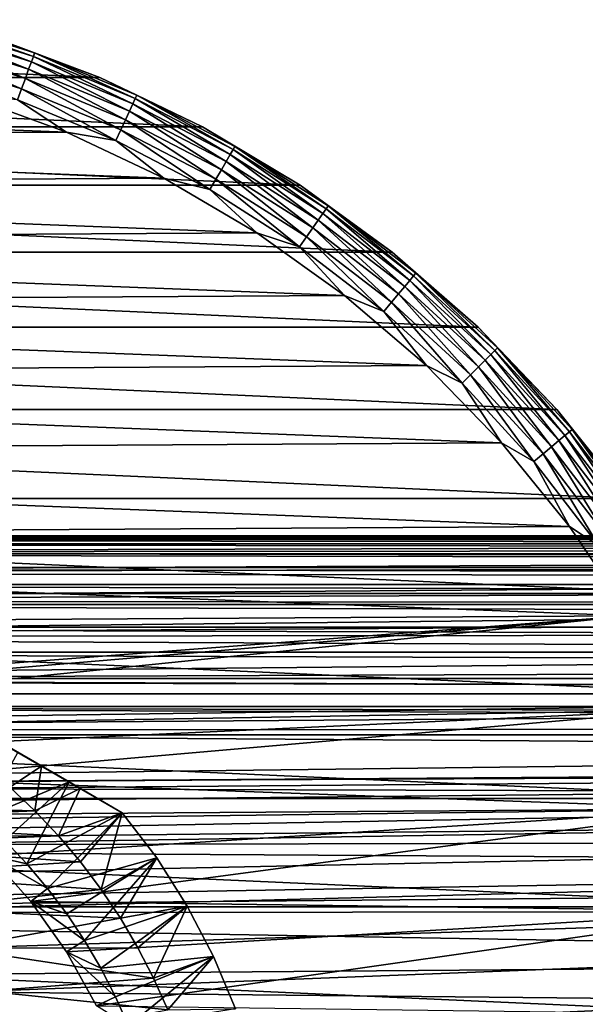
# Model space of a CAD drawing. Header units: millimetres. Extents: x -105 to 105, y -92 to 30.
# Tile 22 of 247: x -65 to -52, y 6 to 29. Entities that reach past the tile are written whole.
import ezdxf

# ---------------------------------------------------------------- set-up
doc = ezdxf.new("R2010")
doc.units = ezdxf.units.MM
doc.header["$LTSCALE"] = 59.53398
for name, color, linetype in [('114', 7, 'CONTINUOUS'), ('115', 7, 'CONTINUOUS'), ('118', 7, 'CONTINUOUS'), ('119', 7, 'CONTINUOUS'), ('120', 7, 'CONTINUOUS'), ('121', 7, 'CONTINUOUS'), ('122', 7, 'CONTINUOUS'), ('123', 7, 'CONTINUOUS'), ('124', 7, 'CONTINUOUS'), ('133', 7, 'CONTINUOUS'), ('163', 7, 'CONTINUOUS'), ('63', 7, 'CONTINUOUS'), ('65', 7, 'CONTINUOUS'), ('66', 7, 'CONTINUOUS'), ('93', 7, 'CONTINUOUS')]:
    doc.layers.add(name, color=color, linetype=linetype)

msp = doc.modelspace()

# ---------------------------------------------------------------- linework, layer by layer
at = {"layer": '114', "color": 7, "linetype": 'CONTINUOUS'}
for points in [[(-84.271, 28.532, -58.95), (-63.209, 27.586, -58.95), (-86.791, 27.586, -58.95), (-84.271, 28.532, -58.95)], [(-65.729, 28.532, -58.95), (-63.209, 27.586, -58.95), (-84.271, 28.532, -58.95), (-65.729, 28.532, -58.95)], [(-86.791, 27.586, -58.95), (-60.784, 26.418, -58.95), (-89.216, 26.418, -58.95), (-86.791, 27.586, -58.95)], [(-63.209, 27.586, -58.95), (-60.784, 26.418, -58.95), (-86.791, 27.586, -58.95), (-63.209, 27.586, -58.95)], [(-89.216, 26.418, -58.95), (-58.473, 25.037, -58.95), (-91.527, 25.037, -58.95), (-89.216, 26.418, -58.95)], [(-60.784, 26.418, -58.95), (-58.473, 25.037, -58.95), (-89.216, 26.418, -58.95), (-60.784, 26.418, -58.95)], [(-91.527, 25.037, -58.95), (-56.295, 23.455, -58.95), (-93.705, 23.455, -58.95), (-91.527, 25.037, -58.95)], [(-58.473, 25.037, -58.95), (-56.295, 23.455, -58.95), (-91.527, 25.037, -58.95), (-58.473, 25.037, -58.95)], [(-93.705, 23.455, -58.95), (-54.268, 21.684, -58.95), (-95.732, 21.684, -58.95), (-93.705, 23.455, -58.95)], [(-56.295, 23.455, -58.95), (-54.268, 21.684, -58.95), (-93.705, 23.455, -58.95), (-56.295, 23.455, -58.95)], [(-95.732, 21.684, -58.95), (-52.408, 19.738, -58.95), (-97.592, 19.738, -58.95), (-95.732, 21.684, -58.95)], [(-54.268, 21.684, -58.95), (-52.408, 19.738, -58.95), (-95.732, 21.684, -58.95), (-54.268, 21.684, -58.95)], [(-97.592, 19.738, -58.95), (-50.73, 17.634, -58.95), (-99.27, 17.634, -58.95), (-97.592, 19.738, -58.95)], [(-52.408, 19.738, -58.95), (-50.73, 17.634, -58.95), (-97.592, 19.738, -58.95), (-52.408, 19.738, -58.95)], [(-99.27, 17.634, -58.95), (-49.247, 15.387, -58.95), (-100.753, 15.387, -58.95), (-99.27, 17.634, -58.95)], [(-50.73, 17.634, -58.95), (-49.247, 15.387, -58.95), (-99.27, 17.634, -58.95), (-50.73, 17.634, -58.95)], [(-100.753, 15.387, -58.95), (-47.971, 13.016, -58.95), (-102.029, 13.016, -58.95), (-100.753, 15.387, -58.95)], [(-49.247, 15.387, -58.95), (-47.971, 13.016, -58.95), (-100.753, 15.387, -58.95), (-49.247, 15.387, -58.95)], [(-102.029, 13.016, -58.95), (-46.913, 10.541, -58.95), (-103.087, 10.541, -58.95), (-102.029, 13.016, -58.95)], [(-47.971, 13.016, -58.95), (-46.913, 10.541, -58.95), (-102.029, 13.016, -58.95), (-47.971, 13.016, -58.95)], [(-103.087, 10.541, -58.95), (-46.081, 7.981, -58.95), (-103.919, 7.981, -58.95), (-103.087, 10.541, -58.95)], [(-46.913, 10.541, -58.95), (-46.081, 7.981, -58.95), (-103.087, 10.541, -58.95), (-46.913, 10.541, -58.95)], [(-103.919, 7.981, -58.95), (-45.482, 5.356, -58.95), (-104.518, 5.356, -58.95), (-103.919, 7.981, -58.95)], [(-46.081, 7.981, -58.95), (-45.482, 5.356, -58.95), (-103.919, 7.981, -58.95), (-46.081, 7.981, -58.95)]]:
    msp.add_3dface(points, dxfattribs=at)
at = {"layer": '115', "color": 7, "linetype": 'CONTINUOUS'}
for points in [[(-83.937, 27.062, -39.95), (-86.318, 26.156, -39.95), (-63.996, 26.29, -39.95), (-83.937, 27.062, -39.95)], [(-66.388, 27.168, -39.95), (-83.937, 27.062, -39.95), (-63.996, 26.29, -39.95), (-66.388, 27.168, -39.95)], [(-86.318, 26.156, -39.95), (-88.609, 25.041, -39.95), (-61.692, 25.202, -39.95), (-86.318, 26.156, -39.95)], [(-63.996, 26.29, -39.95), (-86.318, 26.156, -39.95), (-61.692, 25.202, -39.95), (-63.996, 26.29, -39.95)], [(-61.692, 25.202, -39.95), (-88.609, 25.041, -39.95), (-59.495, 23.913, -39.95), (-61.692, 25.202, -39.95)], [(-88.609, 25.041, -39.95), (-90.791, 23.725, -39.95), (-59.495, 23.913, -39.95), (-88.609, 25.041, -39.95)], [(-59.495, 23.913, -39.95), (-90.791, 23.725, -39.95), (-57.421, 22.433, -39.95), (-59.495, 23.913, -39.95)], [(-90.791, 23.725, -39.95), (-92.847, 22.22, -39.95), (-57.421, 22.433, -39.95), (-90.791, 23.725, -39.95)], [(-57.421, 22.433, -39.95), (-92.847, 22.22, -39.95), (-55.488, 20.774, -39.95), (-57.421, 22.433, -39.95)], [(-92.847, 22.22, -39.95), (-94.76, 20.538, -39.95), (-55.488, 20.774, -39.95), (-92.847, 22.22, -39.95)], [(-55.488, 20.774, -39.95), (-94.76, 20.538, -39.95), (-53.711, 18.948, -39.95), (-55.488, 20.774, -39.95)], [(-94.76, 20.538, -39.95), (-96.515, 18.691, -39.95), (-53.711, 18.948, -39.95), (-94.76, 20.538, -39.95)], [(-53.711, 18.948, -39.95), (-96.515, 18.691, -39.95), (-52.104, 16.971, -39.95), (-53.711, 18.948, -39.95)], [(-96.515, 18.691, -39.95), (-98.098, 16.695, -39.95), (-52.104, 16.971, -39.95), (-96.515, 18.691, -39.95)], [(-52.104, 16.971, -39.95), (-98.098, 16.695, -39.95), (-50.68, 14.859, -39.95), (-52.104, 16.971, -39.95)], [(-98.098, 16.695, -39.95), (-99.497, 14.566, -39.95), (-50.68, 14.859, -39.95), (-98.098, 16.695, -39.95)], [(-50.68, 14.859, -39.95), (-99.497, 14.566, -39.95), (-75, 13, -39.95), (-50.68, 14.859, -39.95)], [(-50.68, 14.859, -39.95), (-75, 13, -39.95), (-73.544, 12.918, -39.95), (-50.68, 14.859, -39.95)], [(-72.107, 12.674, -39.95), (-50.68, 14.859, -39.95), (-73.544, 12.918, -39.95), (-72.107, 12.674, -39.95)], [(-49.45, 12.627, -39.95), (-50.68, 14.859, -39.95), (-72.107, 12.674, -39.95), (-49.45, 12.627, -39.95)], [(-70.706, 12.27, -39.95), (-49.45, 12.627, -39.95), (-72.107, 12.674, -39.95), (-70.706, 12.27, -39.95)], [(-69.359, 11.713, -39.95), (-49.45, 12.627, -39.95), (-70.706, 12.27, -39.95), (-69.359, 11.713, -39.95)], [(-68.084, 11.007, -39.95), (-49.45, 12.627, -39.95), (-69.359, 11.713, -39.95), (-68.084, 11.007, -39.95)], [(-48.425, 10.295, -39.95), (-49.45, 12.627, -39.95), (-68.084, 11.007, -39.95), (-48.425, 10.295, -39.95)], [(-66.895, 10.164, -39.95), (-48.425, 10.295, -39.95), (-68.084, 11.007, -39.95), (-66.895, 10.164, -39.95)], [(-65.808, 9.192, -39.95), (-48.425, 10.295, -39.95), (-66.895, 10.164, -39.95), (-65.808, 9.192, -39.95)], [(-64.836, 8.105, -39.95), (-48.425, 10.295, -39.95), (-65.808, 9.192, -39.95), (-64.836, 8.105, -39.95)], [(-47.611, 7.881, -39.95), (-48.425, 10.295, -39.95), (-64.836, 8.105, -39.95), (-47.611, 7.881, -39.95)], [(-63.993, 6.916, -39.95), (-47.611, 7.881, -39.95), (-64.836, 8.105, -39.95), (-63.993, 6.916, -39.95)], [(-63.287, 5.64, -39.95), (-47.611, 7.881, -39.95), (-63.993, 6.916, -39.95), (-63.287, 5.64, -39.95)], [(-47.022, 5.428, -39.95), (-47.611, 7.881, -39.95), (-63.287, 5.64, -39.95), (-47.022, 5.428, -39.95)]]:
    msp.add_3dface(points, dxfattribs=at)
at = {"layer": '118', "color": 7, "linetype": 'CONTINUOUS'}
for points in [[(-63.209, 27.586, -58.95), (-65.729, 28.532, -58.95), (-63.209, 27.586, -41.45), (-63.209, 27.586, -58.95)], [(-63.209, 27.586, -41.45), (-65.729, 28.532, -58.95), (-65.729, 28.532, -41.45), (-63.209, 27.586, -41.45)], [(-60.784, 26.418, -58.95), (-63.209, 27.586, -58.95), (-60.784, 26.418, -41.45), (-60.784, 26.418, -58.95)], [(-60.784, 26.418, -41.45), (-63.209, 27.586, -58.95), (-63.209, 27.586, -41.45), (-60.784, 26.418, -41.45)], [(-58.473, 25.037, -58.95), (-60.784, 26.418, -58.95), (-58.473, 25.037, -41.45), (-58.473, 25.037, -58.95)], [(-58.473, 25.037, -41.45), (-60.784, 26.418, -58.95), (-60.784, 26.418, -41.45), (-58.473, 25.037, -41.45)], [(-56.295, 23.455, -58.95), (-58.473, 25.037, -58.95), (-56.295, 23.455, -41.45), (-56.295, 23.455, -58.95)], [(-56.295, 23.455, -41.45), (-58.473, 25.037, -58.95), (-58.473, 25.037, -41.45), (-56.295, 23.455, -41.45)], [(-54.268, 21.684, -58.95), (-56.295, 23.455, -58.95), (-54.268, 21.684, -41.45), (-54.268, 21.684, -58.95)], [(-54.268, 21.684, -41.45), (-56.295, 23.455, -58.95), (-56.295, 23.455, -41.45), (-54.268, 21.684, -41.45)], [(-52.408, 19.738, -58.95), (-54.268, 21.684, -58.95), (-52.408, 19.738, -41.45), (-52.408, 19.738, -58.95)], [(-52.408, 19.738, -41.45), (-54.268, 21.684, -58.95), (-54.268, 21.684, -41.45), (-52.408, 19.738, -41.45)], [(-50.73, 17.634, -58.95), (-52.408, 19.738, -58.95), (-50.729, 17.634, -41.45), (-50.73, 17.634, -58.95)], [(-50.729, 17.634, -41.45), (-52.408, 19.738, -58.95), (-52.408, 19.738, -41.45), (-50.729, 17.634, -41.45)]]:
    msp.add_3dface(points, dxfattribs=at)
at = {"layer": '119', "color": 7, "linetype": 'CONTINUOUS'}
for points in [[(-67.301, 28.733, -40.616), (-64.826, 27.953, -40.616), (-67.265, 28.867, -40.876), (-67.301, 28.733, -40.616)], [(-67.243, 28.95, -41.157), (-67.265, 28.867, -40.876), (-64.778, 28.083, -40.876), (-67.243, 28.95, -41.157)], [(-67.265, 28.867, -40.876), (-64.826, 27.953, -40.616), (-64.778, 28.083, -40.876), (-67.265, 28.867, -40.876)], [(-64.749, 28.164, -41.157), (-65.729, 28.532, -41.45), (-67.243, 28.95, -41.157), (-64.749, 28.164, -41.157)], [(-64.749, 28.164, -41.157), (-67.243, 28.95, -41.157), (-64.778, 28.083, -40.876), (-64.749, 28.164, -41.157)], [(-67.349, 28.553, -40.389), (-64.89, 27.777, -40.389), (-67.301, 28.733, -40.616), (-67.349, 28.553, -40.389)], [(-67.301, 28.733, -40.616), (-64.89, 27.777, -40.389), (-64.826, 27.953, -40.616), (-67.301, 28.733, -40.616)], [(-67.408, 28.333, -40.202), (-64.968, 27.563, -40.202), (-67.349, 28.553, -40.389), (-67.408, 28.333, -40.202)], [(-67.349, 28.553, -40.389), (-64.968, 27.563, -40.202), (-64.89, 27.777, -40.389), (-67.349, 28.553, -40.389)], [(-63.209, 27.586, -41.45), (-65.729, 28.532, -41.45), (-64.749, 28.164, -41.157), (-63.209, 27.586, -41.45)], [(-67.475, 28.082, -40.064), (-65.057, 27.319, -40.064), (-67.408, 28.333, -40.202), (-67.475, 28.082, -40.064)], [(-67.408, 28.333, -40.202), (-65.057, 27.319, -40.064), (-64.968, 27.563, -40.202), (-67.408, 28.333, -40.202)], [(-64.749, 28.164, -41.157), (-64.778, 28.083, -40.876), (-62.37, 27.086, -40.876), (-64.749, 28.164, -41.157)], [(-62.334, 27.163, -41.157), (-63.209, 27.586, -41.45), (-64.749, 28.164, -41.157), (-62.334, 27.163, -41.157)], [(-62.334, 27.163, -41.157), (-64.749, 28.164, -41.157), (-62.37, 27.086, -40.876), (-62.334, 27.163, -41.157)], [(-67.475, 28.082, -40.064), (-65.153, 27.055, -39.978), (-65.057, 27.319, -40.064), (-67.475, 28.082, -40.064)], [(-64.89, 27.777, -40.389), (-62.507, 26.79, -40.389), (-64.826, 27.953, -40.616), (-64.89, 27.777, -40.389)], [(-64.826, 27.953, -40.616), (-62.428, 26.96, -40.616), (-64.778, 28.083, -40.876), (-64.826, 27.953, -40.616)], [(-64.826, 27.953, -40.616), (-62.507, 26.79, -40.389), (-62.428, 26.96, -40.616), (-64.826, 27.953, -40.616)], [(-64.778, 28.083, -40.876), (-62.428, 26.96, -40.616), (-62.37, 27.086, -40.876), (-64.778, 28.083, -40.876)], [(-64.968, 27.563, -40.202), (-62.604, 26.584, -40.202), (-64.89, 27.777, -40.389), (-64.968, 27.563, -40.202)], [(-64.89, 27.777, -40.389), (-62.604, 26.584, -40.202), (-62.507, 26.79, -40.389), (-64.89, 27.777, -40.389)], [(-65.057, 27.319, -40.064), (-62.713, 26.349, -40.064), (-64.968, 27.563, -40.202), (-65.057, 27.319, -40.064)], [(-64.968, 27.563, -40.202), (-62.713, 26.349, -40.064), (-62.604, 26.584, -40.202), (-64.968, 27.563, -40.202)], [(-60.784, 26.418, -41.45), (-63.209, 27.586, -41.45), (-62.334, 27.163, -41.157), (-60.784, 26.418, -41.45)], [(-65.153, 27.055, -39.978), (-62.832, 26.093, -39.978), (-65.057, 27.319, -40.064), (-65.153, 27.055, -39.978)], [(-65.057, 27.319, -40.064), (-62.832, 26.093, -39.978), (-62.713, 26.349, -40.064), (-65.057, 27.319, -40.064)], [(-66.388, 27.168, -39.95), (-63.996, 26.29, -39.95), (-65.153, 27.055, -39.978), (-66.388, 27.168, -39.95)], [(-65.153, 27.055, -39.978), (-63.996, 26.29, -39.95), (-62.832, 26.093, -39.978), (-65.153, 27.055, -39.978)], [(-62.428, 26.96, -40.616), (-60.127, 25.762, -40.616), (-62.37, 27.086, -40.876), (-62.428, 26.96, -40.616)], [(-62.334, 27.163, -41.157), (-62.37, 27.086, -40.876), (-60.057, 25.882, -40.876), (-62.334, 27.163, -41.157)], [(-62.37, 27.086, -40.876), (-60.127, 25.762, -40.616), (-60.057, 25.882, -40.876), (-62.37, 27.086, -40.876)], [(-60.014, 25.956, -41.157), (-60.784, 26.418, -41.45), (-62.334, 27.163, -41.157), (-60.014, 25.956, -41.157)], [(-60.014, 25.956, -41.157), (-62.334, 27.163, -41.157), (-60.057, 25.882, -40.876), (-60.014, 25.956, -41.157)], [(-62.604, 26.584, -40.202), (-60.334, 25.403, -40.202), (-62.507, 26.79, -40.389), (-62.604, 26.584, -40.202)], [(-62.507, 26.79, -40.389), (-60.22, 25.6, -40.389), (-62.428, 26.96, -40.616), (-62.507, 26.79, -40.389)], [(-62.507, 26.79, -40.389), (-60.334, 25.403, -40.202), (-60.22, 25.6, -40.389), (-62.507, 26.79, -40.389)], [(-62.428, 26.96, -40.616), (-60.22, 25.6, -40.389), (-60.127, 25.762, -40.616), (-62.428, 26.96, -40.616)], [(-62.713, 26.349, -40.064), (-60.464, 25.178, -40.064), (-62.604, 26.584, -40.202), (-62.713, 26.349, -40.064)], [(-62.604, 26.584, -40.202), (-60.464, 25.178, -40.064), (-60.334, 25.403, -40.202), (-62.604, 26.584, -40.202)], [(-62.832, 26.093, -39.978), (-60.605, 24.934, -39.978), (-62.713, 26.349, -40.064), (-62.832, 26.093, -39.978)], [(-62.713, 26.349, -40.064), (-60.605, 24.934, -39.978), (-60.464, 25.178, -40.064), (-62.713, 26.349, -40.064)], [(-58.473, 25.037, -41.45), (-60.784, 26.418, -41.45), (-60.014, 25.956, -41.157), (-58.473, 25.037, -41.45)], [(-63.996, 26.29, -39.95), (-61.692, 25.202, -39.95), (-62.832, 26.093, -39.978), (-63.996, 26.29, -39.95)], [(-62.832, 26.093, -39.978), (-61.692, 25.202, -39.95), (-60.605, 24.934, -39.978), (-62.832, 26.093, -39.978)], [(-60.127, 25.762, -40.616), (-57.938, 24.367, -40.616), (-60.057, 25.882, -40.876), (-60.127, 25.762, -40.616)], [(-60.014, 25.956, -41.157), (-60.057, 25.882, -40.876), (-57.858, 24.481, -40.876), (-60.014, 25.956, -41.157)], [(-60.057, 25.882, -40.876), (-57.938, 24.367, -40.616), (-57.858, 24.481, -40.876), (-60.057, 25.882, -40.876)], [(-57.809, 24.551, -41.157), (-58.473, 25.037, -41.45), (-60.014, 25.956, -41.157), (-57.809, 24.551, -41.157)], [(-57.809, 24.551, -41.157), (-60.014, 25.956, -41.157), (-57.858, 24.481, -40.876), (-57.809, 24.551, -41.157)], [(-60.22, 25.6, -40.389), (-58.045, 24.214, -40.389), (-60.127, 25.762, -40.616), (-60.22, 25.6, -40.389)], [(-60.127, 25.762, -40.616), (-58.045, 24.214, -40.389), (-57.938, 24.367, -40.616), (-60.127, 25.762, -40.616)], [(-60.464, 25.178, -40.064), (-58.325, 23.815, -40.064), (-60.334, 25.403, -40.202), (-60.464, 25.178, -40.064)], [(-60.334, 25.403, -40.202), (-58.176, 24.028, -40.202), (-60.22, 25.6, -40.389), (-60.334, 25.403, -40.202)], [(-60.334, 25.403, -40.202), (-58.325, 23.815, -40.064), (-58.176, 24.028, -40.202), (-60.334, 25.403, -40.202)], [(-60.22, 25.6, -40.389), (-58.176, 24.028, -40.202), (-58.045, 24.214, -40.389), (-60.22, 25.6, -40.389)], [(-61.692, 25.202, -39.95), (-59.495, 23.913, -39.95), (-60.605, 24.934, -39.978), (-61.692, 25.202, -39.95)], [(-60.605, 24.934, -39.978), (-58.486, 23.584, -39.978), (-60.464, 25.178, -40.064), (-60.605, 24.934, -39.978)], [(-60.464, 25.178, -40.064), (-58.486, 23.584, -39.978), (-58.325, 23.815, -40.064), (-60.464, 25.178, -40.064)], [(-60.605, 24.934, -39.978), (-59.495, 23.913, -39.95), (-58.486, 23.584, -39.978), (-60.605, 24.934, -39.978)], [(-56.295, 23.455, -41.45), (-58.473, 25.037, -41.45), (-57.809, 24.551, -41.157), (-56.295, 23.455, -41.45)], [(-57.938, 24.367, -40.616), (-55.879, 22.787, -40.616), (-57.858, 24.481, -40.876), (-57.938, 24.367, -40.616)], [(-57.809, 24.551, -41.157), (-57.858, 24.481, -40.876), (-55.79, 22.894, -40.876), (-57.809, 24.551, -41.157)], [(-57.858, 24.481, -40.876), (-55.879, 22.787, -40.616), (-55.79, 22.894, -40.876), (-57.858, 24.481, -40.876)], [(-55.735, 22.959, -41.157), (-56.295, 23.455, -41.45), (-57.809, 24.551, -41.157), (-55.735, 22.959, -41.157)], [(-55.735, 22.959, -41.157), (-57.809, 24.551, -41.157), (-55.79, 22.894, -40.876), (-55.735, 22.959, -41.157)], [(-58.176, 24.028, -40.202), (-56.146, 22.47, -40.202), (-58.045, 24.214, -40.389), (-58.176, 24.028, -40.202)], [(-58.045, 24.214, -40.389), (-55.999, 22.644, -40.389), (-57.938, 24.367, -40.616), (-58.045, 24.214, -40.389)], [(-58.045, 24.214, -40.389), (-56.146, 22.47, -40.202), (-55.999, 22.644, -40.389), (-58.045, 24.214, -40.389)], [(-57.938, 24.367, -40.616), (-55.999, 22.644, -40.389), (-55.879, 22.787, -40.616), (-57.938, 24.367, -40.616)], [(-58.325, 23.815, -40.064), (-56.312, 22.271, -40.064), (-58.176, 24.028, -40.202), (-58.325, 23.815, -40.064)], [(-58.176, 24.028, -40.202), (-56.312, 22.271, -40.064), (-56.146, 22.47, -40.202), (-58.176, 24.028, -40.202)], [(-59.495, 23.913, -39.95), (-57.421, 22.433, -39.95), (-58.486, 23.584, -39.978), (-59.495, 23.913, -39.95)], [(-58.486, 23.584, -39.978), (-56.494, 22.055, -39.978), (-58.325, 23.815, -40.064), (-58.486, 23.584, -39.978)], [(-58.325, 23.815, -40.064), (-56.494, 22.055, -39.978), (-56.312, 22.271, -40.064), (-58.325, 23.815, -40.064)], [(-58.486, 23.584, -39.978), (-57.421, 22.433, -39.95), (-56.494, 22.055, -39.978), (-58.486, 23.584, -39.978)], [(-54.268, 21.684, -41.45), (-56.295, 23.455, -41.45), (-55.735, 22.959, -41.157), (-54.268, 21.684, -41.45)], [(-55.879, 22.787, -40.616), (-53.966, 21.034, -40.616), (-55.79, 22.894, -40.876), (-55.879, 22.787, -40.616)], [(-55.735, 22.959, -41.157), (-55.79, 22.894, -40.876), (-53.868, 21.132, -40.876), (-55.735, 22.959, -41.157)], [(-55.79, 22.894, -40.876), (-53.966, 21.034, -40.616), (-53.868, 21.132, -40.876), (-55.79, 22.894, -40.876)], [(-53.807, 21.193, -41.157), (-54.268, 21.684, -41.45), (-55.735, 22.959, -41.157), (-53.807, 21.193, -41.157)], [(-53.807, 21.193, -41.157), (-55.735, 22.959, -41.157), (-53.868, 21.132, -40.876), (-53.807, 21.193, -41.157)], [(-56.146, 22.47, -40.202), (-54.259, 20.741, -40.202), (-55.999, 22.644, -40.389), (-56.146, 22.47, -40.202)], [(-55.999, 22.644, -40.389), (-54.098, 20.902, -40.389), (-55.879, 22.787, -40.616), (-55.999, 22.644, -40.389)], [(-55.999, 22.644, -40.389), (-54.259, 20.741, -40.202), (-54.098, 20.902, -40.389), (-55.999, 22.644, -40.389)], [(-55.879, 22.787, -40.616), (-54.098, 20.902, -40.389), (-53.966, 21.034, -40.616), (-55.879, 22.787, -40.616)], [(-57.421, 22.433, -39.95), (-55.488, 20.774, -39.95), (-56.494, 22.055, -39.978), (-57.421, 22.433, -39.95)], [(-56.312, 22.271, -40.064), (-54.443, 20.557, -40.064), (-56.146, 22.47, -40.202), (-56.312, 22.271, -40.064)], [(-56.146, 22.47, -40.202), (-54.443, 20.557, -40.064), (-54.259, 20.741, -40.202), (-56.146, 22.47, -40.202)], [(-56.494, 22.055, -39.978), (-54.642, 20.358, -39.978), (-56.312, 22.271, -40.064), (-56.494, 22.055, -39.978)], [(-56.312, 22.271, -40.064), (-54.642, 20.358, -39.978), (-54.443, 20.557, -40.064), (-56.312, 22.271, -40.064)], [(-56.494, 22.055, -39.978), (-55.488, 20.774, -39.95), (-54.642, 20.358, -39.978), (-56.494, 22.055, -39.978)], [(-52.408, 19.738, -41.45), (-54.268, 21.684, -41.45), (-53.807, 21.193, -41.157), (-52.408, 19.738, -41.45)], [(-53.807, 21.193, -41.157), (-53.868, 21.132, -40.876), (-52.106, 19.21, -40.876), (-53.807, 21.193, -41.157)], [(-52.041, 19.265, -41.157), (-52.408, 19.738, -41.45), (-53.807, 21.193, -41.157), (-52.041, 19.265, -41.157)], [(-52.041, 19.265, -41.157), (-53.807, 21.193, -41.157), (-52.106, 19.21, -40.876), (-52.041, 19.265, -41.157)], [(-54.098, 20.902, -40.389), (-52.356, 19.001, -40.389), (-53.966, 21.034, -40.616), (-54.098, 20.902, -40.389)], [(-53.966, 21.034, -40.616), (-52.213, 19.121, -40.616), (-53.868, 21.132, -40.876), (-53.966, 21.034, -40.616)], [(-53.966, 21.034, -40.616), (-52.356, 19.001, -40.389), (-52.213, 19.121, -40.616), (-53.966, 21.034, -40.616)], [(-53.868, 21.132, -40.876), (-52.213, 19.121, -40.616), (-52.106, 19.21, -40.876), (-53.868, 21.132, -40.876)], [(-55.488, 20.774, -39.95), (-53.711, 18.948, -39.95), (-54.642, 20.358, -39.978), (-55.488, 20.774, -39.95)], [(-54.443, 20.557, -40.064), (-52.729, 18.688, -40.064), (-54.259, 20.741, -40.202), (-54.443, 20.557, -40.064)], [(-54.259, 20.741, -40.202), (-52.53, 18.854, -40.202), (-54.098, 20.902, -40.389), (-54.259, 20.741, -40.202)], [(-54.259, 20.741, -40.202), (-52.729, 18.688, -40.064), (-52.53, 18.854, -40.202), (-54.259, 20.741, -40.202)], [(-54.098, 20.902, -40.389), (-52.53, 18.854, -40.202), (-52.356, 19.001, -40.389), (-54.098, 20.902, -40.389)], [(-54.642, 20.358, -39.978), (-52.945, 18.506, -39.978), (-54.443, 20.557, -40.064), (-54.642, 20.358, -39.978)], [(-54.443, 20.557, -40.064), (-52.945, 18.506, -39.978), (-52.729, 18.688, -40.064), (-54.443, 20.557, -40.064)], [(-54.642, 20.358, -39.978), (-53.711, 18.948, -39.95), (-52.945, 18.506, -39.978), (-54.642, 20.358, -39.978)], [(-50.729, 17.634, -41.45), (-52.408, 19.738, -41.45), (-52.041, 19.265, -41.157), (-50.729, 17.634, -41.45)], [(-52.356, 19.001, -40.389), (-50.786, 16.955, -40.389), (-52.213, 19.121, -40.616), (-52.356, 19.001, -40.389)], [(-52.213, 19.121, -40.616), (-50.633, 17.062, -40.616), (-52.106, 19.21, -40.876), (-52.213, 19.121, -40.616)], [(-52.213, 19.121, -40.616), (-50.786, 16.955, -40.389), (-50.633, 17.062, -40.616), (-52.213, 19.121, -40.616)], [(-52.041, 19.265, -41.157), (-52.106, 19.21, -40.876), (-50.519, 17.142, -40.876), (-52.041, 19.265, -41.157)], [(-52.106, 19.21, -40.876), (-50.633, 17.062, -40.616), (-50.519, 17.142, -40.876), (-52.106, 19.21, -40.876)], [(-50.449, 17.191, -41.157), (-50.729, 17.634, -41.45), (-52.041, 19.265, -41.157), (-50.449, 17.191, -41.157)], [(-50.449, 17.191, -41.157), (-52.041, 19.265, -41.157), (-50.519, 17.142, -40.876), (-50.449, 17.191, -41.157)], [(-53.711, 18.948, -39.95), (-52.104, 16.971, -39.95), (-52.945, 18.506, -39.978), (-53.711, 18.948, -39.95)], [(-52.729, 18.688, -40.064), (-51.185, 16.675, -40.064), (-52.53, 18.854, -40.202), (-52.729, 18.688, -40.064)], [(-52.53, 18.854, -40.202), (-50.972, 16.824, -40.202), (-52.356, 19.001, -40.389), (-52.53, 18.854, -40.202)], [(-52.53, 18.854, -40.202), (-51.185, 16.675, -40.064), (-50.972, 16.824, -40.202), (-52.53, 18.854, -40.202)], [(-52.356, 19.001, -40.389), (-50.972, 16.824, -40.202), (-50.786, 16.955, -40.389), (-52.356, 19.001, -40.389)], [(-52.945, 18.506, -39.978), (-51.416, 16.514, -39.978), (-52.729, 18.688, -40.064), (-52.945, 18.506, -39.978)], [(-52.729, 18.688, -40.064), (-51.416, 16.514, -39.978), (-51.185, 16.675, -40.064), (-52.729, 18.688, -40.064)], [(-52.945, 18.506, -39.978), (-52.104, 16.971, -39.95), (-51.416, 16.514, -39.978), (-52.945, 18.506, -39.978)], [(-52.104, 16.971, -39.95), (-50.68, 14.859, -39.95), (-51.416, 16.514, -39.978), (-52.104, 16.971, -39.95)]]:
    msp.add_3dface(points, dxfattribs=at)
at = {"layer": '120', "color": 7, "linetype": 'CONTINUOUS'}
for points in [[(-65.454, 9.546, -37.45), (-64.934, 8.996, -37.45), (-65.808, 9.192, -37.45), (-65.454, 9.546, -37.45)], [(-64.934, 8.996, -37.45), (-64.445, 8.417, -37.45), (-65.808, 9.192, -37.45), (-64.934, 8.996, -37.45)], [(-65.808, 9.192, -37.45), (-64.445, 8.417, -37.45), (-64.836, 8.105, -37.45), (-65.808, 9.192, -37.45)], [(-64.445, 8.417, -37.45), (-63.99, 7.812, -37.45), (-64.836, 8.105, -37.45), (-64.445, 8.417, -37.45)], [(-63.99, 7.812, -37.45), (-63.569, 7.182, -37.45), (-64.836, 8.105, -37.45), (-63.99, 7.812, -37.45)], [(-64.836, 8.105, -37.45), (-63.569, 7.182, -37.45), (-63.993, 6.916, -37.45), (-64.836, 8.105, -37.45)], [(-63.569, 7.182, -37.45), (-63.184, 6.53, -37.45), (-63.993, 6.916, -37.45), (-63.569, 7.182, -37.45)], [(-63.184, 6.53, -37.45), (-62.837, 5.857, -37.45), (-63.993, 6.916, -37.45), (-63.184, 6.53, -37.45)], [(-63.993, 6.916, -37.45), (-62.837, 5.857, -37.45), (-63.287, 5.64, -37.45), (-63.993, 6.916, -37.45)], [(-62.837, 5.857, -37.45), (-62.528, 5.166, -37.45), (-63.287, 5.64, -37.45), (-62.837, 5.857, -37.45)]]:
    msp.add_3dface(points, dxfattribs=at)
at = {"layer": '121', "color": 7, "linetype": 'CONTINUOUS'}
for points in [[(-65.338, 10.812, -22.45), (-71.874, 10.442, -22.45), (-64.747, 10.253, -22.45), (-65.338, 10.812, -22.45)], [(-71.874, 10.442, -22.45), (-70.683, 10.009, -22.45), (-64.747, 10.253, -22.45), (-71.874, 10.442, -22.45)], [(-64.747, 10.253, -22.45), (-70.683, 10.009, -22.45), (-64.188, 9.662, -22.45), (-64.747, 10.253, -22.45)], [(-70.683, 10.009, -22.45), (-69.55, 9.44, -22.45), (-64.188, 9.662, -22.45), (-70.683, 10.009, -22.45)], [(-64.188, 9.662, -22.45), (-69.55, 9.44, -22.45), (-63.663, 9.041, -22.45), (-64.188, 9.662, -22.45)], [(-69.55, 9.44, -22.45), (-68.491, 8.743, -22.45), (-63.663, 9.041, -22.45), (-69.55, 9.44, -22.45)], [(-63.663, 9.041, -22.45), (-68.491, 8.743, -22.45), (-63.174, 8.391, -22.45), (-63.663, 9.041, -22.45)], [(-68.491, 8.743, -22.45), (-67.52, 7.928, -22.45), (-63.174, 8.391, -22.45), (-68.491, 8.743, -22.45)], [(-63.174, 8.391, -22.45), (-67.52, 7.928, -22.45), (-62.722, 7.714, -22.45), (-63.174, 8.391, -22.45)], [(-67.52, 7.928, -22.45), (-66.65, 7.006, -22.45), (-62.722, 7.714, -22.45), (-67.52, 7.928, -22.45)], [(-62.722, 7.714, -22.45), (-66.65, 7.006, -22.45), (-62.309, 7.014, -22.45), (-62.722, 7.714, -22.45)], [(-62.309, 7.014, -22.45), (-66.65, 7.006, -22.45), (-61.936, 6.291, -22.45), (-62.309, 7.014, -22.45)], [(-66.65, 7.006, -22.45), (-65.893, 5.99, -22.45), (-61.936, 6.291, -22.45), (-66.65, 7.006, -22.45)], [(-61.936, 6.291, -22.45), (-65.893, 5.99, -22.45), (-61.604, 5.549, -22.45), (-61.936, 6.291, -22.45)], [(-65.893, 5.99, -22.45), (-65.259, 4.892, -22.45), (-61.604, 5.549, -22.45), (-65.893, 5.99, -22.45)]]:
    msp.add_3dface(points, dxfattribs=at)
at = {"layer": '122', "color": 7, "linetype": 'CONTINUOUS'}
for points in [[(-65.455, 11.809, -23.82), (-65.338, 10.812, -22.45), (-64.588, 11.309, -24.195), (-65.455, 11.809, -23.82)], [(-65.338, 10.812, -22.45), (-64.747, 10.253, -22.45), (-64.588, 11.309, -24.195), (-65.338, 10.812, -22.45)], [(-64.588, 11.309, -24.195), (-64.747, 10.253, -22.45), (-63.669, 10.778, -24.728), (-64.588, 11.309, -24.195)], [(-64.747, 10.253, -22.45), (-64.188, 9.662, -22.45), (-63.669, 10.778, -24.728), (-64.747, 10.253, -22.45)], [(-63.669, 10.778, -24.728), (-64.188, 9.662, -22.45), (-62.678, 10.206, -25.45), (-63.669, 10.778, -24.728)], [(-64.188, 9.662, -22.45), (-63.663, 9.041, -22.45), (-62.678, 10.206, -25.45), (-64.188, 9.662, -22.45)], [(-63.663, 9.041, -22.45), (-63.174, 8.391, -22.45), (-62.678, 10.206, -25.45), (-63.663, 9.041, -22.45)], [(-62.678, 10.206, -25.45), (-63.174, 8.391, -22.45), (-61.864, 9.136, -25.45), (-62.678, 10.206, -25.45)], [(-63.174, 8.391, -22.45), (-62.722, 7.714, -22.45), (-61.864, 9.136, -25.45), (-63.174, 8.391, -22.45)], [(-61.864, 9.136, -25.45), (-62.722, 7.714, -22.45), (-61.144, 8, -25.45), (-61.864, 9.136, -25.45)], [(-62.722, 7.714, -22.45), (-62.309, 7.014, -22.45), (-61.144, 8, -25.45), (-62.722, 7.714, -22.45)], [(-62.309, 7.014, -22.45), (-61.936, 6.291, -22.45), (-61.144, 8, -25.45), (-62.309, 7.014, -22.45)], [(-61.144, 8, -25.45), (-61.936, 6.291, -22.45), (-60.521, 6.808, -25.45), (-61.144, 8, -25.45)], [(-61.936, 6.291, -22.45), (-61.604, 5.549, -22.45), (-60.521, 6.808, -25.45), (-61.936, 6.291, -22.45)], [(-60.521, 6.808, -25.45), (-61.604, 5.549, -22.45), (-60, 5.568, -25.45), (-60.521, 6.808, -25.45)]]:
    msp.add_3dface(points, dxfattribs=at)
at = {"layer": '123', "color": 7, "linetype": 'CONTINUOUS'}
for points in [[(-62.678, 10.206, -25.45), (-61.864, 9.136, -25.45), (-62.678, 10.206, -34.45), (-62.678, 10.206, -25.45)], [(-62.678, 10.206, -34.45), (-61.864, 9.136, -25.45), (-61.864, 9.136, -34.45), (-62.678, 10.206, -34.45)], [(-61.864, 9.136, -25.45), (-61.144, 8, -25.45), (-61.864, 9.136, -34.45), (-61.864, 9.136, -25.45)], [(-61.864, 9.136, -34.45), (-61.144, 8, -25.45), (-61.144, 8, -34.45), (-61.864, 9.136, -34.45)], [(-61.144, 8, -25.45), (-60.521, 6.808, -25.45), (-61.144, 8, -34.45), (-61.144, 8, -25.45)], [(-61.144, 8, -34.45), (-60.521, 6.808, -25.45), (-60.521, 6.808, -34.45), (-61.144, 8, -34.45)], [(-60.521, 6.808, -25.45), (-60, 5.568, -25.45), (-60.521, 6.808, -34.45), (-60.521, 6.808, -25.45)], [(-60, 5.568, -25.45), (-60, 5.568, -34.45), (-60.521, 6.808, -34.45), (-60, 5.568, -25.45)]]:
    msp.add_3dface(points, dxfattribs=at)
at = {"layer": '124', "color": 7, "linetype": 'CONTINUOUS'}
for points in [[(-63.936, 10.933, -34.985), (-66.004, 10.066, -37.45), (-65.147, 11.632, -35.357), (-63.936, 10.933, -34.985)], [(-65.454, 9.546, -37.45), (-66.004, 10.066, -37.45), (-63.936, 10.933, -34.985), (-65.454, 9.546, -37.45)], [(-64.934, 8.996, -37.45), (-65.454, 9.546, -37.45), (-63.936, 10.933, -34.985), (-64.934, 8.996, -37.45)], [(-62.678, 10.206, -34.45), (-64.934, 8.996, -37.45), (-63.936, 10.933, -34.985), (-62.678, 10.206, -34.45)], [(-64.445, 8.417, -37.45), (-64.934, 8.996, -37.45), (-62.678, 10.206, -34.45), (-64.445, 8.417, -37.45)], [(-64.445, 8.417, -37.45), (-62.678, 10.206, -34.45), (-61.864, 9.136, -34.45), (-64.445, 8.417, -37.45)], [(-63.99, 7.812, -37.45), (-64.445, 8.417, -37.45), (-61.864, 9.136, -34.45), (-63.99, 7.812, -37.45)], [(-63.569, 7.182, -37.45), (-63.99, 7.812, -37.45), (-61.864, 9.136, -34.45), (-63.569, 7.182, -37.45)], [(-63.569, 7.182, -37.45), (-61.864, 9.136, -34.45), (-61.144, 8, -34.45), (-63.569, 7.182, -37.45)], [(-63.184, 6.53, -37.45), (-63.569, 7.182, -37.45), (-61.144, 8, -34.45), (-63.184, 6.53, -37.45)], [(-63.184, 6.53, -37.45), (-61.144, 8, -34.45), (-60.521, 6.808, -34.45), (-63.184, 6.53, -37.45)], [(-62.837, 5.857, -37.45), (-63.184, 6.53, -37.45), (-60.521, 6.808, -34.45), (-62.837, 5.857, -37.45)], [(-62.528, 5.166, -37.45), (-62.837, 5.857, -37.45), (-60.521, 6.808, -34.45), (-62.528, 5.166, -37.45)], [(-60, 5.568, -34.45), (-62.528, 5.166, -37.45), (-60.521, 6.808, -34.45), (-60, 5.568, -34.45)]]:
    msp.add_3dface(points, dxfattribs=at)
at = {"layer": '133', "color": 7, "linetype": 'CONTINUOUS'}
for points in [[(-72.322, 15.774, -25.45), (-71.331, 15.202, -24.728), (-62.678, 10.206, -25.45), (-72.322, 15.774, -25.45)], [(-72.322, 15.774, -25.45), (-62.678, 10.206, -25.45), (-62.678, 10.206, -34.45), (-72.322, 15.774, -25.45)], [(-72.322, 15.774, -25.45), (-62.678, 10.206, -34.45), (-72.322, 15.774, -34.45), (-72.322, 15.774, -25.45)], [(-62.678, 10.206, -34.45), (-63.936, 10.933, -34.985), (-72.322, 15.774, -34.45), (-62.678, 10.206, -34.45)], [(-63.936, 10.933, -34.985), (-71.064, 15.048, -34.985), (-72.322, 15.774, -34.45), (-63.936, 10.933, -34.985)], [(-71.331, 15.202, -24.728), (-70.412, 14.672, -24.195), (-63.669, 10.778, -24.728), (-71.331, 15.202, -24.728)], [(-71.331, 15.202, -24.728), (-63.669, 10.778, -24.728), (-62.678, 10.206, -25.45), (-71.331, 15.202, -24.728)], [(-63.936, 10.933, -34.985), (-65.147, 11.632, -35.357), (-71.064, 15.048, -34.985), (-63.936, 10.933, -34.985)], [(-70.412, 14.672, -24.195), (-69.545, 14.171, -23.82), (-64.588, 11.309, -24.195), (-70.412, 14.672, -24.195)], [(-70.412, 14.672, -24.195), (-64.588, 11.309, -24.195), (-63.669, 10.778, -24.728), (-70.412, 14.672, -24.195)], [(-69.545, 14.171, -23.82), (-65.455, 11.809, -23.82), (-64.588, 11.309, -24.195), (-69.545, 14.171, -23.82)]]:
    msp.add_3dface(points, dxfattribs=at)
at = {"layer": '163', "color": 7, "linetype": 'CONTINUOUS'}
for points in [[(-64.836, 8.105, -39.95), (-65.808, 9.192, -39.95), (-64.836, 8.105, -37.45), (-64.836, 8.105, -39.95)], [(-65.808, 9.192, -39.95), (-65.808, 9.192, -37.45), (-64.836, 8.105, -37.45), (-65.808, 9.192, -39.95)], [(-63.993, 6.916, -39.95), (-64.836, 8.105, -39.95), (-63.993, 6.916, -37.45), (-63.993, 6.916, -39.95)], [(-64.836, 8.105, -39.95), (-64.836, 8.105, -37.45), (-63.993, 6.916, -37.45), (-64.836, 8.105, -39.95)], [(-63.287, 5.64, -39.95), (-63.993, 6.916, -39.95), (-63.287, 5.64, -37.45), (-63.287, 5.64, -39.95)], [(-63.993, 6.916, -39.95), (-63.993, 6.916, -37.45), (-63.287, 5.64, -37.45), (-63.993, 6.916, -39.95)]]:
    msp.add_3dface(points, dxfattribs=at)
at = {"layer": '63', "color": 7, "linetype": 'CONTINUOUS'}
for points in [[(-90, 16.75), (-90, 16.652, 1.811), (-48.008, 16.75), (-90, 16.75)], [(-48.008, 16.75), (-90, 16.652, 1.811), (-6.016, 16.75), (-48.008, 16.75)], [(-6.016, 16.75), (-90, 16.652, 1.811), (-7.034, 16.73, 0.81), (-6.016, 16.75)], [(-7.034, 16.73, 0.81), (-90, 16.652, 1.811), (-8.053, 16.67, 1.631), (-7.034, 16.73, 0.81)], [(-8.053, 16.67, 1.631), (-90, 16.652, 1.811), (-9.06, 16.569, 2.453), (-8.053, 16.67, 1.631)], [(-90, 16.652, 1.811), (-90, 16.358, 3.601), (-9.06, 16.569, 2.453), (-90, 16.652, 1.811)], [(-9.06, 16.569, 2.453), (-90, 16.358, 3.601), (-10.051, 16.428, 3.267), (-9.06, 16.569, 2.453)], [(-10.051, 16.428, 3.267), (-90, 16.358, 3.601), (-11.024, 16.248, 4.07), (-10.051, 16.428, 3.267)], [(-90, 16.358, 3.601), (-90, 15.873, 5.348), (-11.024, 16.248, 4.07), (-90, 16.358, 3.601)], [(-11.024, 16.248, 4.07), (-90, 15.873, 5.348), (-11.977, 16.03, 4.858), (-11.024, 16.248, 4.07)], [(-11.977, 16.03, 4.858), (-90, 15.873, 5.348), (-12.908, 15.776, 5.629), (-11.977, 16.03, 4.858)], [(-90, 15.873, 5.348), (-90, 15.202, 7.033), (-12.908, 15.776, 5.629), (-90, 15.873, 5.348)], [(-12.908, 15.776, 5.629), (-90, 15.202, 7.033), (-13.816, 15.487, 6.381), (-12.908, 15.776, 5.629)], [(-13.816, 15.487, 6.381), (-90, 15.202, 7.033), (-14.699, 15.166, 7.111), (-13.816, 15.487, 6.381)], [(-90, 15.202, 7.033), (-90, 14.352, 8.636), (-14.699, 15.166, 7.111), (-90, 15.202, 7.033)], [(-14.699, 15.166, 7.111), (-90, 14.352, 8.636), (-15.556, 14.814, 7.817), (-14.699, 15.166, 7.111)], [(-15.556, 14.814, 7.817), (-90, 14.352, 8.636), (-16.386, 14.434, 8.498), (-15.556, 14.814, 7.817)], [(-16.386, 14.434, 8.498), (-90, 14.352, 8.636), (-17.187, 14.028, 9.154), (-16.386, 14.434, 8.498)], [(-90, 14.352, 8.636), (-90, 13.335, 10.137), (-17.187, 14.028, 9.154), (-90, 14.352, 8.636)], [(-17.187, 14.028, 9.154), (-90, 13.335, 10.137), (-17.96, 13.597, 9.781), (-17.187, 14.028, 9.154)], [(-17.96, 13.597, 9.781), (-90, 13.335, 10.137), (-18.702, 13.145, 10.381), (-17.96, 13.597, 9.781)], [(-90, 13.335, 10.137), (-90, 12.16, 11.519), (-18.702, 13.145, 10.381), (-90, 13.335, 10.137)], [(-18.702, 13.145, 10.381), (-90, 12.16, 11.519), (-19.414, 12.674, 10.952), (-18.702, 13.145, 10.381)], [(-19.414, 12.674, 10.952), (-90, 12.16, 11.519), (-20.096, 12.185, 11.493), (-19.414, 12.674, 10.952)], [(-20.096, 12.185, 11.493), (-90, 12.16, 11.519), (-20.747, 11.68, 12.006), (-20.096, 12.185, 11.493)], [(-90, 12.16, 11.519), (-90, 10.844, 12.766), (-20.747, 11.68, 12.006), (-90, 12.16, 11.519)], [(-20.747, 11.68, 12.006), (-90, 10.844, 12.766), (-21.367, 11.162, 12.488), (-20.747, 11.68, 12.006)], [(-21.367, 11.162, 12.488), (-90, 10.844, 12.766), (-21.958, 10.633, 12.942), (-21.367, 11.162, 12.488)], [(-90, 10.844, 12.766), (-90, 9.4, 13.864), (-21.958, 10.633, 12.942), (-90, 10.844, 12.766)], [(-21.958, 10.633, 12.942), (-90, 9.4, 13.864), (-22.519, 10.094, 13.367), (-21.958, 10.633, 12.942)], [(-22.519, 10.094, 13.367), (-90, 9.4, 13.864), (-23.051, 9.546, 13.764), (-22.519, 10.094, 13.367)], [(-23.051, 9.546, 13.764), (-90, 9.4, 13.864), (-23.554, 8.991, 14.133), (-23.051, 9.546, 13.764)], [(-90, 9.4, 13.864), (-90, 7.846, 14.799), (-23.554, 8.991, 14.133), (-90, 9.4, 13.864)], [(-23.554, 8.991, 14.133), (-90, 7.846, 14.799), (-24.03, 8.429, 14.474), (-23.554, 8.991, 14.133)], [(-24.03, 8.429, 14.474), (-90, 7.846, 14.799), (-24.479, 7.863, 14.789), (-24.03, 8.429, 14.474)], [(-24.479, 7.863, 14.789), (-90, 7.846, 14.799), (-25.3, 6.721, 15.342), (-24.479, 7.863, 14.789)], [(-90, 7.846, 14.799), (-90, 6.2, 15.56), (-25.3, 6.721, 15.342), (-90, 7.846, 14.799)], [(-25.3, 6.721, 15.342), (-90, 6.2, 15.56), (-26.021, 5.572, 15.796), (-25.3, 6.721, 15.342)], [(-90, 6.2, 15.56), (-90, 4.481, 16.139), (-26.021, 5.572, 15.796), (-90, 6.2, 15.56)]]:
    msp.add_3dface(points, dxfattribs=at)
at = {"layer": '65', "color": 7, "linetype": 'CONTINUOUS'}
for points in [[(-90, 12.05, -18.25), (90, 12.05, -18.25), (-75.634, 10.882, -18.25), (-90, 12.05, -18.25)], [(-75.634, 10.882, -18.25), (90, 12.05, -18.25), (-74.366, 10.882, -18.25), (-75.634, 10.882, -18.25)], [(-74.366, 10.882, -18.25), (90, 12.05, -18.25), (-73.107, 10.734, -18.25), (-74.366, 10.882, -18.25)], [(-73.107, 10.734, -18.25), (90, 12.05, -18.25), (-71.874, 10.442, -18.25), (-73.107, 10.734, -18.25)], [(-71.874, 10.442, -18.25), (90, 12.05, -18.25), (-70.683, 10.009, -18.25), (-71.874, 10.442, -18.25)], [(-70.683, 10.009, -18.25), (90, 12.05, -18.25), (-69.55, 9.44, -18.25), (-70.683, 10.009, -18.25)], [(-69.55, 9.44, -18.25), (90, 12.05, -18.25), (-68.491, 8.743, -18.25), (-69.55, 9.44, -18.25)], [(-68.491, 8.743, -18.25), (90, 12.05, -18.25), (-67.52, 7.928, -18.25), (-68.491, 8.743, -18.25)], [(-67.52, 7.928, -18.25), (90, 12.05, -18.25), (-66.65, 7.006, -18.25), (-67.52, 7.928, -18.25)], [(-66.65, 7.006, -18.25), (90, 12.05, -18.25), (-65.893, 5.99, -18.25), (-66.65, 7.006, -18.25)], [(-65.893, 5.99, -18.25), (90, 12.05, -18.25), (-65.259, 4.892, -18.25), (-65.893, 5.99, -18.25)], [(-65.259, 4.892, -18.25), (90, 12.05, -18.25), (-64.757, 3.728, -18.25), (-65.259, 4.892, -18.25)], [(-64.757, 3.728, -18.25), (90, 12.05, -18.25), (-64.394, 2.514, -18.25), (-64.757, 3.728, -18.25)], [(-64.394, 2.514, -18.25), (90, 12.05, -18.25), (-64.174, 1.265, -18.25), (-64.394, 2.514, -18.25)], [(-64.174, 1.265, -18.25), (90, 12.05, -18.25), (74.366, 10.882, -18.25), (-64.174, 1.265, -18.25)], [(-64.1, 0, -18.25), (-64.174, 1.265, -18.25), (74.366, 10.882, -18.25), (-64.1, 0, -18.25)], [(73.107, 10.734, -18.25), (-64.1, 0, -18.25), (74.366, 10.882, -18.25), (73.107, 10.734, -18.25)], [(-57.793, -12.05, -18.25), (-64.1, 0, -18.25), (73.107, 10.734, -18.25), (-57.793, -12.05, -18.25)], [(-25.727, -12.05, -18.25), (-57.793, -12.05, -18.25), (73.107, 10.734, -18.25), (-25.727, -12.05, -18.25)]]:
    msp.add_3dface(points, dxfattribs=at)
at = {"layer": '66', "color": 7, "linetype": 'CONTINUOUS'}
for points in [[(-90, 16.75), (-48.008, 16.75), (-90, 16.75, -13.55), (-90, 16.75)], [(-48.008, 16.75), (-6.016, 16.75), (-90, 16.75, -13.55), (-48.008, 16.75)], [(-90, 16.75, -13.55), (-6.016, 16.75), (-4.919, 16.75, -0.282), (-90, 16.75, -13.55)], [(90, 16.75, -13.55), (-90, 16.75, -13.55), (90, 16.75), (90, 16.75, -13.55)], [(90, 16.75), (-90, 16.75, -13.55), (48.008, 16.75), (90, 16.75)], [(48.008, 16.75), (-90, 16.75, -13.55), (3.859, 16.75, -0.49), (48.008, 16.75)], [(3.859, 16.75, -0.49), (-90, 16.75, -13.55), (3.095, 16.75, -0.593), (3.859, 16.75, -0.49)], [(3.095, 16.75, -0.593), (-90, 16.75, -13.55), (2.611, 16.75, -0.635), (3.095, 16.75, -0.593)], [(2.611, 16.75, -0.635), (-90, 16.75, -13.55), (2.491, 16.75, -0.641), (2.611, 16.75, -0.635)], [(2.491, 16.75, -0.641), (-90, 16.75, -13.55), (1.993, 16.75, -0.642), (2.491, 16.75, -0.641)], [(1.993, 16.75, -0.642), (-90, 16.75, -13.55), (1.54, 16.75, -0.6), (1.993, 16.75, -0.642)], [(1.54, 16.75, -0.6), (-90, 16.75, -13.55), (1.376, 16.75, -0.573), (1.54, 16.75, -0.6)], [(1.376, 16.75, -0.573), (-90, 16.75, -13.55), (1.129, 16.75, -0.52), (1.376, 16.75, -0.573)], [(1.129, 16.75, -0.52), (-90, 16.75, -13.55), (0.77, 16.75, -0.414), (1.129, 16.75, -0.52)], [(0.77, 16.75, -0.414), (-90, 16.75, -13.55), (-1.45, 16.75, -0.584), (0.77, 16.75, -0.414)], [(-1.45, 16.75, -0.584), (-90, 16.75, -13.55), (-1.856, 16.75, -0.635), (-1.45, 16.75, -0.584)], [(-1.856, 16.75, -0.635), (-90, 16.75, -13.55), (-2.121, 16.75, -0.649), (-1.856, 16.75, -0.635)], [(-2.121, 16.75, -0.649), (-90, 16.75, -13.55), (-2.275, 16.75, -0.65), (-2.121, 16.75, -0.649)], [(-2.275, 16.75, -0.65), (-90, 16.75, -13.55), (-2.744, 16.75, -0.627), (-2.275, 16.75, -0.65)], [(-2.744, 16.75, -0.627), (-90, 16.75, -13.55), (-3.273, 16.75, -0.571), (-2.744, 16.75, -0.627)], [(-3.273, 16.75, -0.571), (-90, 16.75, -13.55), (-3.323, 16.75, -0.565), (-3.273, 16.75, -0.571)], [(-3.323, 16.75, -0.565), (-90, 16.75, -13.55), (-4.04, 16.75, -0.46), (-3.323, 16.75, -0.565)], [(-4.04, 16.75, -0.46), (-90, 16.75, -13.55), (-4.554, 16.75, -0.363), (-4.04, 16.75, -0.46)], [(-4.554, 16.75, -0.363), (-90, 16.75, -13.55), (-4.919, 16.75, -0.282), (-4.554, 16.75, -0.363)]]:
    msp.add_3dface(points, dxfattribs=at)
at = {"layer": '93', "color": 7, "linetype": 'CONTINUOUS'}
for points in [[(-90, 16.75, -13.55), (90, 16.75, -13.55), (90, 16.702, -14.219), (-90, 16.75, -13.55)], [(-90, 16.702, -14.219), (-90, 16.75, -13.55), (90, 16.702, -14.219), (-90, 16.702, -14.219)], [(-90, 16.56, -14.874), (-90, 16.702, -14.219), (90, 16.56, -14.874), (-90, 16.56, -14.874)], [(90, 16.56, -14.874), (-90, 16.702, -14.219), (90, 16.702, -14.219), (90, 16.56, -14.874)], [(-90, 16.325, -15.502), (-90, 16.56, -14.874), (90, 16.325, -15.502), (-90, 16.325, -15.502)], [(90, 16.325, -15.502), (-90, 16.56, -14.874), (90, 16.56, -14.874), (90, 16.325, -15.502)], [(-90, 16.004, -16.091), (-90, 16.325, -15.502), (90, 16.004, -16.091), (-90, 16.004, -16.091)], [(90, 16.004, -16.091), (-90, 16.325, -15.502), (90, 16.325, -15.502), (90, 16.004, -16.091)], [(-90, 15.602, -16.628), (-90, 16.004, -16.091), (90, 15.602, -16.628), (-90, 15.602, -16.628)], [(90, 15.602, -16.628), (-90, 16.004, -16.091), (90, 16.004, -16.091), (90, 15.602, -16.628)], [(-90, 15.128, -17.102), (-90, 15.602, -16.628), (90, 15.128, -17.102), (-90, 15.128, -17.102)], [(90, 15.128, -17.102), (-90, 15.602, -16.628), (90, 15.602, -16.628), (90, 15.128, -17.102)], [(-90, 14.591, -17.504), (-90, 15.128, -17.102), (90, 14.591, -17.504), (-90, 14.591, -17.504)], [(90, 14.591, -17.504), (-90, 15.128, -17.102), (90, 15.128, -17.102), (90, 14.591, -17.504)], [(-90, 14.002, -17.825), (-90, 14.591, -17.504), (90, 14.002, -17.825), (-90, 14.002, -17.825)], [(90, 14.002, -17.825), (-90, 14.591, -17.504), (90, 14.591, -17.504), (90, 14.002, -17.825)], [(-90, 13.374, -18.06), (-90, 14.002, -17.825), (90, 13.374, -18.06), (-90, 13.374, -18.06)], [(90, 13.374, -18.06), (-90, 14.002, -17.825), (90, 14.002, -17.825), (90, 13.374, -18.06)], [(-90, 12.719, -18.202), (-90, 13.374, -18.06), (90, 12.719, -18.202), (-90, 12.719, -18.202)], [(90, 12.719, -18.202), (-90, 13.374, -18.06), (90, 13.374, -18.06), (90, 12.719, -18.202)], [(90, 12.05, -18.25), (-90, 12.05, -18.25), (-90, 12.719, -18.202), (90, 12.05, -18.25)], [(90, 12.05, -18.25), (-90, 12.719, -18.202), (90, 12.719, -18.202), (90, 12.05, -18.25)]]:
    msp.add_3dface(points, dxfattribs=at)

doc.saveas('drawing.dxf')
